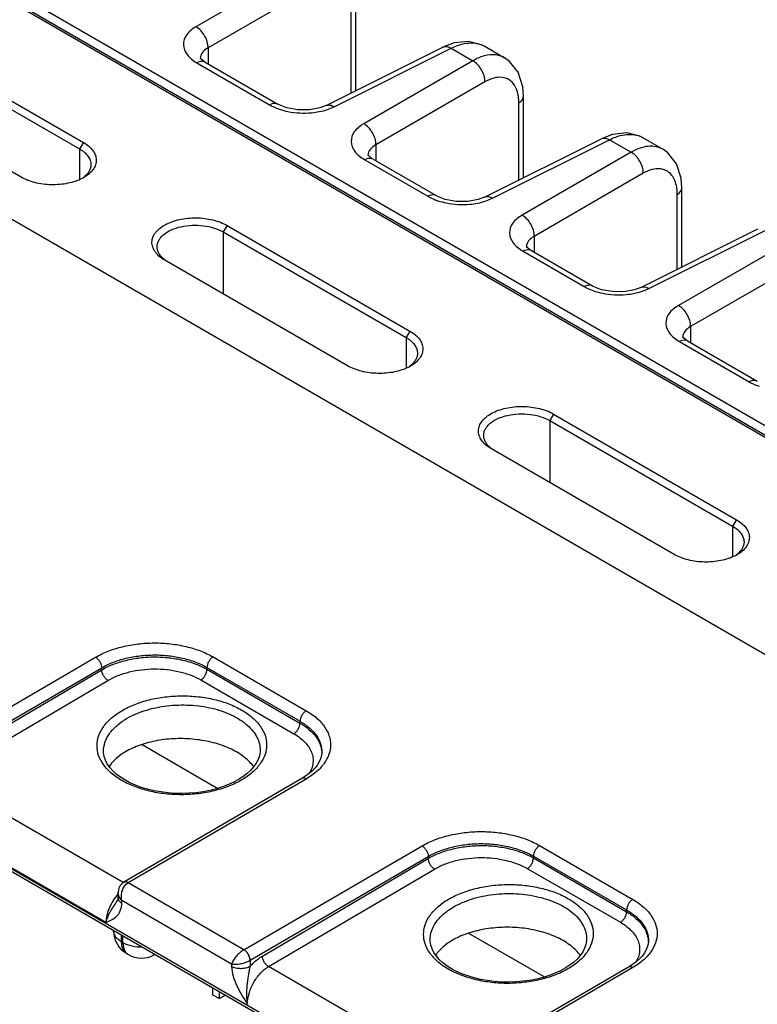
# Model space of a CAD drawing. Header units: inches. Extents: x 0 to 34, y 0 to 22.
# Tile 53 of 157: x 7 to 8.3, y 5.2 to 6.8. Entities that reach past the tile are written whole.
import ezdxf

# ---------------------------------------------------------------- set-up
doc = ezdxf.new("R2010")
doc.units = ezdxf.units.IN
doc.header["$LTSCALE"] = 1.87
doc.header["$MEASUREMENT"] = 0
doc.layers.get('0').update_dxf_attribs({"linetype": 'CONTINUOUS'})

msp = doc.modelspace()

# ---------------------------------------------------------------- linework, layer by layer
at = {"color": 7, "linetype": 'CONTINUOUS'}
for p, q in [((4.0513, 8.5833), (10.2445, 5.0077)), ((5.5526, 7.6965), (10.226, 4.9984)), ((5.558, 7.697), (10.2315, 4.9989)), ((9.9032, 4.8121), (5.2242, 7.5134)), ((7.482, 6.9379), (7.2952, 6.8301)), ((7.5028, 6.9018), (7.3161, 6.7939)), ((7.5612, 6.7166), (7.5612, 6.8656)), ((7.5691, 6.7205), (7.5691, 6.8772)), ((4.4708, 6.8368), (8.8992, 4.2801)), ((4.4737, 6.8303), (8.9021, 4.2736)), ((6.7892, 6.8129), (7.1024, 6.6321)), ((6.7827, 6.8018), (7.0959, 6.621)), ((7.5183, 6.6951), (7.7186, 6.7952)), ((7.738, 6.8025), (7.7186, 6.7952)), ((7.7186, 6.7952), (7.7186, 6.7952)), ((7.7901, 6.7967), (7.8241, 6.777)), ((7.3161, 6.7939), (7.3161, 6.7666)), ((7.5322, 6.6932), (7.7325, 6.7933)), ((7.7325, 6.7933), (7.7695, 6.7719)), ((7.2971, 6.7683), (7.4215, 6.6966)), ((7.3026, 6.7757), (7.3026, 6.7756)), ((7.3038, 6.775), (7.3027, 6.7764)), ((7.3111, 6.7694), (7.4355, 6.6976)), ((7.7695, 6.7719), (7.5827, 6.6641)), ((6.9957, 6.5727), (6.6825, 6.7535)), ((7.7903, 6.7358), (7.6036, 6.628)), ((7.8566, 6.572), (7.8566, 6.7112)), ((7.4355, 6.6976), (7.4355, 6.6976)), ((7.8487, 6.568), (7.8487, 6.6996)), ((8.0093, 6.6459), (7.9899, 6.6385)), ((7.1024, 6.6321), (7.0959, 6.621)), ((7.6036, 6.628), (7.6036, 6.6006)), ((7.7896, 6.5385), (7.9899, 6.6385)), ((7.8035, 6.5366), (8.0038, 6.6366)), ((7.9899, 6.6385), (7.9899, 6.6385)), ((8.0038, 6.6366), (8.0408, 6.6153)), ((8.0614, 6.64), (8.0954, 6.6204)), ((7.0959, 6.621), (7.0959, 6.5684)), ((7.5901, 6.6097), (7.5901, 6.6097)), ((7.5913, 6.609), (7.5902, 6.6104)), ((8.0408, 6.6153), (7.854, 6.5075)), ((7.5846, 6.6024), (7.6928, 6.5399)), ((7.5987, 6.6034), (7.7068, 6.541)), ((8.0616, 6.5792), (7.8749, 6.4713)), ((8.12, 6.4151), (8.12, 6.543)), ((8.1279, 6.419), (8.1279, 6.5546)), ((7.7068, 6.541), (7.7068, 6.541)), ((7.3487, 6.4899), (7.3422, 6.4788)), ((7.3422, 6.4788), (7.3422, 6.3726)), ((7.3422, 6.4788), (7.6554, 6.298)), ((7.3487, 6.4899), (7.6619, 6.3091)), ((8.0575, 6.3839), (8.2578, 6.4839)), ((8.0714, 6.382), (8.2717, 6.482)), ((7.8749, 6.4713), (7.8749, 6.444)), ((8.3087, 6.4606), (8.1219, 6.3528)), ((7.8559, 6.4457), (7.9606, 6.3853)), ((7.8614, 6.4531), (7.8614, 6.453)), ((7.8626, 6.4524), (7.8615, 6.4538)), ((7.87, 6.4468), (7.9747, 6.3863)), ((7.242, 6.4305), (7.2411, 6.431)), ((7.5552, 6.2496), (7.242, 6.4305)), ((7.2458, 6.4282), (7.2422, 6.4307)), ((8.3295, 6.4245), (8.1427, 6.3167)), ((7.9747, 6.3863), (7.9747, 6.3863)), ((7.6619, 6.3091), (7.6554, 6.298)), ((8.1427, 6.3167), (8.1427, 6.2893)), ((7.6554, 6.298), (7.6554, 6.2454)), ((8.1238, 6.2911), (8.2431, 6.2222)), ((8.1293, 6.2984), (8.1293, 6.2984)), ((8.1305, 6.2977), (8.1294, 6.2992)), ((8.1378, 6.2921), (8.2571, 6.2233)), ((8.2571, 6.2233), (8.2571, 6.2233)), ((7.9082, 6.1669), (7.9017, 6.1558)), ((7.9017, 6.1558), (8.2149, 5.975)), ((7.9017, 6.1558), (7.9017, 6.0496)), ((7.9082, 6.1669), (8.2214, 5.9861)), ((7.8015, 6.1074), (7.8006, 6.108)), ((8.1147, 5.9266), (7.8015, 6.1074)), ((7.8053, 6.1052), (7.8017, 6.1077)), ((8.2214, 5.9861), (8.2149, 5.975)), ((8.2149, 5.975), (8.2149, 5.9224)), ((6.818, 5.5728), (7.1232, 5.7506)), ((7.3247, 5.7511), (7.4843, 5.659)), ((6.8287, 5.5547), (7.1338, 5.7325)), ((7.1338, 5.7291), (7.1338, 5.7325)), ((7.3141, 5.733), (7.4737, 5.6409)), ((7.3141, 5.7299), (7.3141, 5.733)), ((6.8496, 5.562), (7.1338, 5.7291)), ((7.3141, 5.7299), (7.4736, 5.6378)), ((6.8603, 5.5439), (7.1445, 5.711)), ((7.3036, 5.7118), (7.4631, 5.6197)), ((7.4736, 5.6378), (7.4737, 5.6409)), ((7.203, 5.6012), (7.3329, 5.5261)), ((7.1371, 5.5891), (7.1371, 5.5891)), ((7.4052, 5.5906), (7.4052, 5.5906)), ((7.511, 5.5875), (7.511, 5.5875)), ((7.1708, 5.3647), (6.8603, 5.5439)), ((7.4768, 5.5429), (7.1716, 5.3652)), ((7.4843, 5.5421), (7.179, 5.3644)), ((7.1411, 5.2964), (6.8243, 5.4793)), ((7.3775, 5.2498), (7.6827, 5.4276)), ((7.8842, 5.4281), (8.0438, 5.336)), ((7.3882, 5.2317), (7.6933, 5.4094)), ((7.4091, 5.239), (7.6933, 5.4061)), ((7.6933, 5.4061), (7.6933, 5.4094)), ((7.8736, 5.41), (8.0332, 5.3178)), ((7.8736, 5.4069), (7.8736, 5.41)), ((7.8736, 5.4069), (8.0331, 5.3148)), ((7.4198, 5.2209), (7.704, 5.3879)), ((7.8631, 5.3888), (8.0226, 5.2967)), ((7.1728, 5.3657), (7.1715, 5.3651)), ((7.3775, 5.2498), (7.179, 5.3644)), ((7.1618, 5.3391), (7.1619, 5.3477)), ((7.1604, 5.3333), (7.1604, 5.3333)), ((7.1683, 5.3295), (7.1684, 5.3339)), ((7.3565, 5.2253), (7.1684, 5.3339)), ((8.0331, 5.3148), (8.0332, 5.3178)), ((7.1542, 5.2827), (7.1542, 5.2821)), ((7.7625, 5.2781), (7.8924, 5.2031)), ((7.1674, 5.2751), (7.1674, 5.2637)), ((7.1674, 5.2637), (7.1703, 5.262)), ((7.1703, 5.262), (7.1703, 5.2734)), ((7.6966, 5.2661), (7.6966, 5.2661)), ((7.9647, 5.2676), (7.9647, 5.2676)), ((8.0705, 5.2644), (8.0705, 5.2644)), ((7.1767, 5.2431), (7.1796, 5.2414)), ((7.2235, 5.2408), (7.2252, 5.2417)), ((7.3882, 5.2317), (7.3884, 5.2212)), ((7.3565, 5.2253), (7.3565, 5.2209)), ((7.7303, 5.0416), (7.4198, 5.2209)), ((8.0363, 5.2199), (7.7311, 5.0422)), ((8.0438, 5.2191), (7.7385, 5.0414)), ((7.3237, 5.1848), (7.3237, 5.1728)), ((7.3355, 5.1661), (7.3355, 5.1781)), ((7.3237, 5.1728), (7.3355, 5.1661)), ((7.3459, 5.1721), (7.3355, 5.1661))]:
    msp.add_line(p, q, dxfattribs=at)
for points in [[(7.7902, 6.7966), (7.7847, 6.7994), (7.7623, 6.8049), (7.738, 6.8025)], [(7.3111, 6.7694), (7.3099, 6.7701), (7.3038, 6.775)], [(7.8566, 6.7112), (7.8554, 6.7273), (7.8475, 6.7522), (7.8327, 6.7709), (7.8241, 6.777)], [(7.5183, 6.6951), (7.5077, 6.6911), (7.4899, 6.6878), (7.4699, 6.6878), (7.4512, 6.6912), (7.4369, 6.6969), (7.4355, 6.6976)], [(8.0615, 6.64), (8.056, 6.6428), (8.0336, 6.6483), (8.0093, 6.6459)], [(7.5987, 6.6034), (7.5974, 6.6041), (7.5913, 6.609)], [(8.1279, 6.5546), (8.1267, 6.5707), (8.1188, 6.5956), (8.104, 6.6143), (8.0954, 6.6204)], [(7.7896, 6.5385), (7.779, 6.5345), (7.7612, 6.5312), (7.7412, 6.5312), (7.7225, 6.5346), (7.7082, 6.5402), (7.7068, 6.541)], [(7.87, 6.4468), (7.8687, 6.4475), (7.8626, 6.4524)], [(8.0575, 6.3839), (8.0469, 6.3798), (8.0291, 6.3765), (8.0091, 6.3766), (7.9904, 6.3799), (7.9761, 6.3856), (7.9747, 6.3863)], [(8.1378, 6.2921), (8.1366, 6.2929), (8.1305, 6.2977)], [(7.3682, 5.541), (7.3605, 5.5369), (7.3512, 5.5326), (7.3411, 5.5287), (7.3305, 5.5254), (7.3193, 5.5226), (7.3077, 5.5203), (7.2958, 5.5187), (7.2837, 5.5177), (7.2714, 5.5173), (7.2592, 5.5175), (7.247, 5.5184), (7.2351, 5.5199), (7.2235, 5.522), (7.2123, 5.5246), (7.2016, 5.5278), (7.1915, 5.5316), (7.1822, 5.5358), (7.1736, 5.5404), (7.1658, 5.5453), (7.1588, 5.5506), (7.1528, 5.5562), (7.1477, 5.562), (7.1435, 5.5681), (7.1404, 5.5743), (7.1383, 5.5807), (7.1372, 5.5873), (7.1371, 5.5891)], [(7.4052, 5.5906), (7.4051, 5.5886), (7.4041, 5.5819), (7.4018, 5.5754), (7.3986, 5.569), (7.3942, 5.5628), (7.3889, 5.5568), (7.3827, 5.5511), (7.3755, 5.5457), (7.3682, 5.541)], [(7.511, 5.5875), (7.5105, 5.5825), (7.509, 5.5769), (7.5067, 5.5715), (7.5035, 5.5662), (7.4995, 5.5611), (7.4948, 5.5561), (7.4893, 5.5514), (7.483, 5.5468), (7.4768, 5.5429)], [(7.1715, 5.3651), (7.1695, 5.3638), (7.1675, 5.362), (7.1657, 5.3599), (7.1643, 5.3575), (7.1632, 5.3549), (7.1624, 5.352), (7.1619, 5.349), (7.1619, 5.3477)], [(7.1618, 5.3391), (7.1616, 5.3373), (7.1614, 5.3358), (7.1611, 5.3346), (7.1607, 5.3338), (7.1604, 5.3333)], [(7.9277, 5.218), (7.92, 5.2138), (7.9107, 5.2095), (7.9006, 5.2057), (7.89, 5.2023), (7.8788, 5.1995), (7.8672, 5.1973), (7.8553, 5.1957), (7.8432, 5.1947), (7.8309, 5.1943), (7.8187, 5.1945), (7.8065, 5.1954), (7.7946, 5.1969), (7.783, 5.199), (7.7718, 5.2016), (7.7611, 5.2048), (7.751, 5.2085), (7.7417, 5.2127), (7.7331, 5.2173), (7.7253, 5.2223), (7.7183, 5.2276), (7.7123, 5.2332), (7.7072, 5.239), (7.703, 5.245), (7.6999, 5.2513), (7.6978, 5.2577), (7.6967, 5.2642), (7.6966, 5.2661)], [(7.9647, 5.2676), (7.9646, 5.2656), (7.9636, 5.2589), (7.9613, 5.2523), (7.9581, 5.2459), (7.9537, 5.2398), (7.9484, 5.2338), (7.9422, 5.2281), (7.935, 5.2227), (7.9277, 5.218)], [(8.0705, 5.2644), (8.07, 5.2594), (8.0685, 5.2539), (8.0662, 5.2484), (8.063, 5.2432), (8.059, 5.2381), (8.0543, 5.2331), (8.0488, 5.2284), (8.0425, 5.2238), (8.0363, 5.2199)]]:
    msp.add_lwpolyline(points, dxfattribs=at)
for centre, radius, start, end in [((7.3174, 6.7757), 0.0149, 177.4495, 179.9914), ((7.605, 6.6097), 0.0149, 177.4495, 179.9914), ((7.0726, 6.6115), 0.0494, 304.0016, 308.0389), ((7.0677, 6.6338), 0.0712, 297.2007, 299.9906), ((7.8762, 6.4531), 0.0149, 177.4495, 179.9914), ((7.2725, 6.4706), 0.0501, 231.4599, 232.682), ((8.1441, 6.2984), 0.0149, 177.4495, 179.9914), ((7.6321, 6.2884), 0.0494, 304.0016, 308.0389), ((7.6272, 6.3107), 0.0712, 297.2007, 299.9906), ((7.832, 6.1475), 0.0501, 231.4599, 232.682), ((8.1916, 5.9654), 0.0494, 304.0016, 308.0389), ((8.1867, 5.9877), 0.0712, 297.2007, 299.9906), ((7.4678, 5.5855), 0.0432, 0.8304, 2.6699), ((7.1992, 5.2821), 0.045, 179.9999, 240.0004), ((8.0273, 5.2624), 0.0432, 0.8304, 2.6699), ((7.2021, 5.2804), 0.045, 240.0013, 298.268), ((7.2163, 5.2541), 0.0151, 298.2821, 305.6335), ((7.3774, 5.2504), 0.0216, 299.8597, 300.073)]:
    msp.add_arc(centre, radius, start, end, dxfattribs=at)
for points, knots in [([(7.2952, 6.8301), (7.289, 6.8265), (7.2784, 6.8184), (7.2714, 6.7992), (7.2797, 6.7803), (7.2907, 6.7721), (7.2971, 6.7683)], [0, 0, 0, 0, 0.270831, 0.491312, 0.717615, 1, 1, 1, 1]), ([(7.3161, 6.7939), (7.3163, 6.8011), (7.3116, 6.8155), (7.3015, 6.8267), (7.2952, 6.8301)], [0, 0, 0, 0, 0.500001, 1, 1, 1, 1]), ([(7.7186, 6.7952), (7.7205, 6.7962), (7.7257, 6.7967), (7.7302, 6.7947), (7.7325, 6.7933)], [0, 0, 0, 0, 0.452193, 1, 1, 1, 1]), ([(7.7325, 6.7933), (7.736, 6.7951), (7.7491, 6.8008), (7.7639, 6.8035), (7.7741, 6.802)], [0, 0, 0, 0, 0.277606, 1, 1, 1, 1]), ([(7.7741, 6.802), (7.7755, 6.8018), (7.7811, 6.8008), (7.7865, 6.7988), (7.7901, 6.7967)], [0, 0, 0, 0, 0.256488, 1, 1, 1, 1]), ([(7.3161, 6.7939), (7.3124, 6.7919), (7.306, 6.7873), (7.3027, 6.7798), (7.3026, 6.7764)], [0, 0, 0, 0, 0.551995, 1, 1, 1, 1]), ([(7.8241, 6.777), (7.8167, 6.7813), (7.7966, 6.7844), (7.7785, 6.7771), (7.7695, 6.7719)], [0, 0, 0, 0, 0.449967, 1, 1, 1, 1]), ([(7.3111, 6.7694), (7.3102, 6.7699), (7.3056, 6.7717), (7.3004, 6.7701), (7.2971, 6.7683)], [0, 0, 0, 0, 0.222728, 1, 1, 1, 1]), ([(7.7903, 6.7358), (7.7905, 6.743), (7.7859, 6.7573), (7.7758, 6.7685), (7.7695, 6.7719)], [0, 0, 0, 0, 0.500001, 1, 1, 1, 1]), ([(7.841, 6.7302), (7.8386, 6.7338), (7.8324, 6.7402), (7.8193, 6.7445), (7.8046, 6.7428), (7.7951, 6.7385), (7.7903, 6.7358)], [0, 0, 0, 0, 0.23, 0.45571, 0.706735, 1, 1, 1, 1]), ([(7.8479, 6.7106), (7.8476, 6.7124), (7.8464, 6.7193), (7.8438, 6.726), (7.841, 6.7302)], [0, 0, 0, 0, 0.271595, 1, 1, 1, 1]), ([(7.8487, 6.6996), (7.8499, 6.7004), (7.8537, 6.7031), (7.8566, 6.7078), (7.8566, 6.7112)], [0, 0, 0, 0, 0.291469, 1, 1, 1, 1]), ([(7.4355, 6.6976), (7.4346, 6.6982), (7.43, 6.6999), (7.4248, 6.6983), (7.4215, 6.6966)], [0, 0, 0, 0, 0.222739, 1, 1, 1, 1]), ([(7.4215, 6.6966), (7.4228, 6.6958), (7.4283, 6.6928), (7.4341, 6.6905), (7.4386, 6.6889)], [0, 0, 0, 0, 0.238874, 1, 1, 1, 1]), ([(7.5183, 6.6951), (7.5203, 6.6961), (7.5254, 6.6967), (7.53, 6.6946), (7.5322, 6.6932)], [0, 0, 0, 0, 0.452184, 1, 1, 1, 1]), ([(7.453, 6.6851), (7.4662, 6.6824), (7.4844, 6.6815), (7.5022, 6.684), (7.5065, 6.6848)], [0, 0, 0, 0, 0.753743, 1, 1, 1, 1]), ([(7.5827, 6.6641), (7.5765, 6.6605), (7.5659, 6.6524), (7.559, 6.6332), (7.5672, 6.6143), (7.5782, 6.6061), (7.5846, 6.6024)], [0, 0, 0, 0, 0.270831, 0.491312, 0.717615, 1, 1, 1, 1]), ([(7.6036, 6.628), (7.6038, 6.6351), (7.5991, 6.6495), (7.589, 6.6607), (7.5827, 6.6641)], [0, 0, 0, 0, 0.500001, 1, 1, 1, 1]), ([(8.0038, 6.6366), (8.0073, 6.6384), (8.0204, 6.6442), (8.0352, 6.6468), (8.0454, 6.6454)], [0, 0, 0, 0, 0.277606, 1, 1, 1, 1]), ([(8.0454, 6.6454), (8.0468, 6.6452), (8.0524, 6.6442), (8.0578, 6.6421), (8.0614, 6.64)], [0, 0, 0, 0, 0.256488, 1, 1, 1, 1]), ([(7.1024, 6.6321), (7.1056, 6.6302), (7.1116, 6.6262), (7.1187, 6.6188), (7.1233, 6.6107), (7.125, 6.6021), (7.1236, 6.5934), (7.1193, 6.5853), (7.1123, 6.578), (7.1065, 6.574), (7.1033, 6.5721)], [0, 0, 0, 0, 0.145784, 0.277312, 0.394839, 0.503729, 0.611951, 0.727401, 0.855896, 1, 1, 1, 1]), ([(7.6036, 6.628), (7.5999, 6.6259), (7.5935, 6.6213), (7.5903, 6.6138), (7.5901, 6.6104)], [0, 0, 0, 0, 0.551995, 1, 1, 1, 1]), ([(7.9899, 6.6385), (7.9918, 6.6395), (7.997, 6.6401), (8.0015, 6.638), (8.0038, 6.6366)], [0, 0, 0, 0, 0.452193, 1, 1, 1, 1]), ([(8.0954, 6.6204), (8.088, 6.6246), (8.0679, 6.6278), (8.0498, 6.6204), (8.0408, 6.6153)], [0, 0, 0, 0, 0.449967, 1, 1, 1, 1]), ([(7.0959, 6.621), (7.0988, 6.6193), (7.1041, 6.6157), (7.1104, 6.6092), (7.1144, 6.6019), (7.1154, 6.5967), (7.1154, 6.5942)], [0, 0, 0, 0, 0.290007, 0.551143, 0.784075, 1, 1, 1, 1]), ([(8.0616, 6.5792), (8.0618, 6.5863), (8.0572, 6.6007), (8.0471, 6.6119), (8.0408, 6.6153)], [0, 0, 0, 0, 0.500001, 1, 1, 1, 1]), ([(7.1154, 6.5942), (7.1154, 6.5923), (7.1148, 6.5883), (7.1123, 6.5825), (7.1084, 6.5771), (7.1049, 6.574), (7.103, 6.5725)], [0, 0, 0, 0, 0.226687, 0.463562, 0.719523, 1, 1, 1, 1]), ([(7.5987, 6.6034), (7.5977, 6.604), (7.5931, 6.6057), (7.5879, 6.6041), (7.5846, 6.6024)], [0, 0, 0, 0, 0.222728, 1, 1, 1, 1]), ([(8.1123, 6.5736), (8.1099, 6.5772), (8.1037, 6.5836), (8.0906, 6.5878), (8.0759, 6.5861), (8.0664, 6.5819), (8.0616, 6.5792)], [0, 0, 0, 0, 0.23, 0.45571, 0.706735, 1, 1, 1, 1]), ([(7.1003, 6.5705), (7.0926, 6.5665), (7.0752, 6.5609), (7.0475, 6.5586), (7.0201, 6.5621), (7.0031, 6.5684), (6.9957, 6.5727)], [0, 0, 0, 0, 0.238802, 0.501796, 0.76391, 1, 1, 1, 1]), ([(8.1192, 6.5539), (8.1189, 6.5558), (8.1177, 6.5627), (8.1151, 6.5693), (8.1123, 6.5736)], [0, 0, 0, 0, 0.27161, 1, 1, 1, 1]), ([(7.7068, 6.541), (7.7059, 6.5415), (7.7013, 6.5432), (7.6961, 6.5417), (7.6928, 6.5399)], [0, 0, 0, 0, 0.222739, 1, 1, 1, 1]), ([(8.12, 6.543), (8.1212, 6.5437), (8.125, 6.5465), (8.1279, 6.5512), (8.1279, 6.5546)], [0, 0, 0, 0, 0.291469, 1, 1, 1, 1]), ([(7.6928, 6.5399), (7.6941, 6.5392), (7.6996, 6.5362), (7.7054, 6.5338), (7.7099, 6.5323)], [0, 0, 0, 0, 0.238874, 1, 1, 1, 1]), ([(7.7243, 6.5285), (7.7375, 6.5258), (7.7557, 6.5249), (7.7735, 6.5273), (7.7778, 6.5282)], [0, 0, 0, 0, 0.753743, 1, 1, 1, 1]), ([(7.7896, 6.5385), (7.7915, 6.5395), (7.7967, 6.5401), (7.8013, 6.538), (7.8035, 6.5366)], [0, 0, 0, 0, 0.452184, 1, 1, 1, 1]), ([(7.2411, 6.431), (7.2379, 6.4329), (7.232, 6.4371), (7.2251, 6.4446), (7.2208, 6.4528), (7.2194, 6.4615), (7.2212, 6.4701), (7.2258, 6.4782), (7.2331, 6.4855), (7.2427, 6.4917), (7.2541, 6.4968), (7.2718, 6.5018), (7.2957, 6.504), (7.3196, 6.5012), (7.3372, 6.4957), (7.3451, 6.492), (7.3487, 6.4899)], [0, 0, 0, 0, 0.059763, 0.113537, 0.161619, 0.206448, 0.251384, 0.299676, 0.353597, 0.414055, 0.480866, 0.553057, 0.706959, 0.860948, 0.933459, 1, 1, 1, 1]), ([(7.854, 6.5075), (7.8478, 6.5039), (7.8372, 6.4958), (7.8303, 6.4766), (7.8385, 6.4577), (7.8495, 6.4494), (7.8559, 6.4457)], [0, 0, 0, 0, 0.270831, 0.491312, 0.717615, 1, 1, 1, 1]), ([(7.8749, 6.4713), (7.8751, 6.4785), (7.8704, 6.4928), (7.8603, 6.5041), (7.854, 6.5075)], [0, 0, 0, 0, 0.500001, 1, 1, 1, 1]), ([(7.2288, 6.4535), (7.2288, 6.4554), (7.2293, 6.4592), (7.2315, 6.4646), (7.2352, 6.4698), (7.242, 6.4764), (7.2536, 6.4832), (7.2702, 6.4884), (7.2889, 6.4908), (7.3081, 6.49), (7.3262, 6.4863), (7.3373, 6.4816), (7.3422, 6.4788)], [0, 0, 0, 0, 0.042224, 0.08617, 0.133378, 0.18484, 0.301554, 0.435303, 0.58023, 0.728274, 0.871012, 1, 1, 1, 1]), ([(7.8749, 6.4713), (7.8712, 6.4693), (7.8648, 6.4647), (7.8616, 6.4572), (7.8614, 6.4537)], [0, 0, 0, 0, 0.551995, 1, 1, 1, 1]), ([(7.2413, 6.4314), (7.2394, 6.4329), (7.2359, 6.4362), (7.2319, 6.4417), (7.2294, 6.4475), (7.2288, 6.4516), (7.2288, 6.4535)], [0, 0, 0, 0, 0.281767, 0.53883, 0.775126, 1, 1, 1, 1]), ([(7.87, 6.4468), (7.869, 6.4473), (7.8644, 6.449), (7.8592, 6.4475), (7.8559, 6.4457)], [0, 0, 0, 0, 0.222728, 1, 1, 1, 1]), ([(7.9747, 6.3863), (7.9738, 6.3869), (7.9691, 6.3886), (7.9639, 6.387), (7.9606, 6.3853)], [0, 0, 0, 0, 0.222739, 1, 1, 1, 1]), ([(7.9606, 6.3853), (7.9619, 6.3845), (7.9675, 6.3815), (7.9733, 6.3792), (7.9778, 6.3777)], [0, 0, 0, 0, 0.238874, 1, 1, 1, 1]), ([(7.9922, 6.3738), (8.0054, 6.3712), (8.0236, 6.3702), (8.0413, 6.3727), (8.0457, 6.3735)], [0, 0, 0, 0, 0.753743, 1, 1, 1, 1]), ([(8.0575, 6.3839), (8.0594, 6.3848), (8.0646, 6.3854), (8.0691, 6.3834), (8.0714, 6.382)], [0, 0, 0, 0, 0.452184, 1, 1, 1, 1]), ([(8.1219, 6.3528), (8.1157, 6.3493), (8.1051, 6.3411), (8.0981, 6.3219), (8.1064, 6.303), (8.1174, 6.2948), (8.1238, 6.2911)], [0, 0, 0, 0, 0.270831, 0.491312, 0.717615, 1, 1, 1, 1]), ([(8.1427, 6.3167), (8.143, 6.3238), (8.1383, 6.3382), (8.1282, 6.3494), (8.1219, 6.3528)], [0, 0, 0, 0, 0.500001, 1, 1, 1, 1]), ([(7.6619, 6.3091), (7.6651, 6.3072), (7.6711, 6.3032), (7.6782, 6.2958), (7.6828, 6.2877), (7.6845, 6.279), (7.6831, 6.2704), (7.6788, 6.2623), (7.6718, 6.255), (7.666, 6.2509), (7.6628, 6.2491)], [0, 0, 0, 0, 0.145784, 0.277312, 0.394839, 0.503729, 0.611951, 0.727401, 0.855896, 1, 1, 1, 1]), ([(8.1427, 6.3167), (8.1391, 6.3146), (8.1327, 6.31), (8.1294, 6.3025), (8.1293, 6.2991)], [0, 0, 0, 0, 0.551995, 1, 1, 1, 1]), ([(7.6554, 6.298), (7.6583, 6.2963), (7.6636, 6.2927), (7.6699, 6.2861), (7.6739, 6.2789), (7.6749, 6.2737), (7.6749, 6.2712)], [0, 0, 0, 0, 0.290007, 0.551143, 0.784075, 1, 1, 1, 1]), ([(8.1378, 6.2921), (8.1369, 6.2927), (8.1323, 6.2944), (8.1271, 6.2928), (8.1238, 6.2911)], [0, 0, 0, 0, 0.222728, 1, 1, 1, 1]), ([(7.6749, 6.2712), (7.6749, 6.2692), (7.6743, 6.2652), (7.6718, 6.2595), (7.6679, 6.2541), (7.6644, 6.251), (7.6625, 6.2495)], [0, 0, 0, 0, 0.226687, 0.463562, 0.719523, 1, 1, 1, 1]), ([(7.6598, 6.2474), (7.6521, 6.2435), (7.6347, 6.2379), (7.607, 6.2356), (7.5796, 6.2391), (7.5626, 6.2454), (7.5552, 6.2496)], [0, 0, 0, 0, 0.238802, 0.501796, 0.76391, 1, 1, 1, 1]), ([(8.2571, 6.2233), (8.2562, 6.2238), (8.2516, 6.2255), (8.2464, 6.224), (8.2431, 6.2222)], [0, 0, 0, 0, 0.222739, 1, 1, 1, 1]), ([(8.2431, 6.2222), (8.2444, 6.2215), (8.2499, 6.2185), (8.2557, 6.2161), (8.2603, 6.2146)], [0, 0, 0, 0, 0.238874, 1, 1, 1, 1]), ([(7.8006, 6.108), (7.7974, 6.1099), (7.7915, 6.114), (7.7846, 6.1215), (7.7803, 6.1298), (7.7789, 6.1385), (7.7807, 6.1471), (7.7853, 6.1552), (7.7926, 6.1625), (7.8022, 6.1687), (7.8136, 6.1738), (7.8313, 6.1788), (7.8552, 6.181), (7.8791, 6.1781), (7.8967, 6.1727), (7.9046, 6.169), (7.9082, 6.1669)], [0, 0, 0, 0, 0.059763, 0.113537, 0.161619, 0.206448, 0.251384, 0.299676, 0.353597, 0.414055, 0.480866, 0.553057, 0.706959, 0.860948, 0.933459, 1, 1, 1, 1]), ([(7.7883, 6.1305), (7.7883, 6.1324), (7.7888, 6.1362), (7.791, 6.1416), (7.7947, 6.1468), (7.8015, 6.1534), (7.8131, 6.1602), (7.8297, 6.1654), (7.8484, 6.1678), (7.8676, 6.167), (7.8857, 6.1632), (7.8968, 6.1586), (7.9017, 6.1558)], [0, 0, 0, 0, 0.042224, 0.08617, 0.133378, 0.18484, 0.301554, 0.435303, 0.58023, 0.728274, 0.871012, 1, 1, 1, 1]), ([(7.8008, 6.1084), (7.7989, 6.1099), (7.7954, 6.1131), (7.7914, 6.1186), (7.7889, 6.1245), (7.7883, 6.1285), (7.7883, 6.1305)], [0, 0, 0, 0, 0.281767, 0.53883, 0.775126, 1, 1, 1, 1]), ([(8.2214, 5.9861), (8.2246, 5.9842), (8.2306, 5.9801), (8.2377, 5.9728), (8.2423, 5.9646), (8.244, 5.956), (8.2426, 5.9474), (8.2383, 5.9393), (8.2313, 5.9319), (8.2255, 5.9279), (8.2223, 5.9261)], [0, 0, 0, 0, 0.145784, 0.277312, 0.394839, 0.503729, 0.611951, 0.727401, 0.855896, 1, 1, 1, 1]), ([(8.2149, 5.975), (8.2178, 5.9733), (8.2231, 5.9697), (8.2294, 5.9631), (8.2334, 5.9559), (8.2344, 5.9507), (8.2344, 5.9482)], [0, 0, 0, 0, 0.290007, 0.551143, 0.784075, 1, 1, 1, 1]), ([(8.2344, 5.9482), (8.2344, 5.9462), (8.2338, 5.9422), (8.2313, 5.9365), (8.2274, 5.9311), (8.2239, 5.928), (8.222, 5.9265)], [0, 0, 0, 0, 0.226687, 0.463562, 0.719523, 1, 1, 1, 1]), ([(8.2193, 5.9244), (8.2116, 5.9205), (8.1942, 5.9149), (8.1665, 5.9126), (8.1391, 5.916), (8.1221, 5.9224), (8.1147, 5.9266)], [0, 0, 0, 0, 0.238802, 0.501796, 0.76391, 1, 1, 1, 1]), ([(7.1232, 5.7506), (7.1301, 5.7546), (7.1452, 5.7617), (7.1697, 5.7693), (7.1963, 5.774), (7.2239, 5.7756), (7.2516, 5.7741), (7.2782, 5.7695), (7.3027, 5.7621), (7.3178, 5.7551), (7.3247, 5.7511)], [0, 0, 0, 0, 0.114317, 0.237579, 0.367259, 0.500264, 0.633233, 0.762806, 0.8859, 1, 1, 1, 1]), ([(7.1232, 5.7506), (7.1247, 5.7497), (7.1275, 5.7474), (7.1308, 5.7429), (7.1331, 5.7378), (7.1338, 5.7342), (7.1338, 5.7325)], [0, 0, 0, 0, 0.236839, 0.49918, 0.761966, 1, 1, 1, 1]), ([(7.1338, 5.7325), (7.14, 5.7361), (7.1535, 5.7425), (7.1755, 5.7493), (7.1993, 5.7535), (7.224, 5.755), (7.2487, 5.7536), (7.2725, 5.7495), (7.2945, 5.7429), (7.308, 5.7366), (7.3141, 5.733)], [0, 0, 0, 0, 0.114386, 0.237667, 0.367328, 0.500294, 0.63322, 0.762763, 0.885855, 1, 1, 1, 1]), ([(7.1338, 5.7291), (7.14, 5.7327), (7.1535, 5.739), (7.1755, 5.7458), (7.1993, 5.7501), (7.224, 5.7516), (7.2487, 5.7503), (7.2725, 5.7463), (7.2945, 5.7397), (7.308, 5.7334), (7.3141, 5.7299)], [0, 0, 0, 0, 0.11439, 0.237716, 0.367441, 0.500466, 0.633428, 0.762965, 0.885993, 1, 1, 1, 1]), ([(7.3247, 5.7511), (7.3232, 5.7503), (7.3204, 5.7479), (7.3171, 5.7434), (7.3148, 5.7383), (7.3142, 5.7347), (7.3141, 5.733)], [0, 0, 0, 0, 0.236971, 0.499182, 0.761837, 1, 1, 1, 1]), ([(7.1445, 5.711), (7.1431, 5.7118), (7.1402, 5.7142), (7.1369, 5.7187), (7.1346, 5.7237), (7.1339, 5.7273), (7.1338, 5.7291)], [0, 0, 0, 0, 0.236977, 0.499452, 0.762225, 1, 1, 1, 1]), ([(7.1445, 5.711), (7.15, 5.7142), (7.1619, 5.7198), (7.1883, 5.728), (7.2241, 5.7322), (7.2599, 5.7284), (7.2863, 5.7205), (7.2982, 5.7149), (7.3036, 5.7118)], [0, 0, 0, 0, 0.114584, 0.23805, 0.500529, 0.762721, 0.88585, 1, 1, 1, 1]), ([(7.3036, 5.7118), (7.3051, 5.7127), (7.3079, 5.715), (7.3112, 5.7195), (7.3134, 5.7246), (7.3141, 5.7282), (7.3141, 5.7299)], [0, 0, 0, 0, 0.237239, 0.499455, 0.761967, 1, 1, 1, 1]), ([(7.1684, 5.6591), (7.1754, 5.6633), (7.1908, 5.6706), (7.2158, 5.6784), (7.2429, 5.6832), (7.2711, 5.685), (7.2993, 5.6835), (7.3264, 5.6789), (7.3515, 5.6714), (7.3735, 5.6611), (7.3918, 5.6485), (7.4057, 5.6339), (7.4144, 5.6177), (7.4174, 5.6005), (7.4144, 5.5833), (7.4056, 5.5671), (7.3918, 5.5523), (7.3803, 5.5442), (7.3739, 5.5405)], [0, 0, 0, 0, 0.066647, 0.138458, 0.213967, 0.29138, 0.368748, 0.444129, 0.515738, 0.582127, 0.642376, 0.696367, 0.74505, 0.790648, 0.836321, 0.885205, 0.939466, 1, 1, 1, 1]), ([(7.1764, 5.6456), (7.1864, 5.6514), (7.2089, 5.6609), (7.2458, 5.6685), (7.2847, 5.6697), (7.3226, 5.6645), (7.3562, 5.6531), (7.3795, 5.6387), (7.393, 5.6247), (7.4002, 5.6139), (7.4045, 5.6024), (7.4053, 5.5945), (7.4052, 5.5906)], [0, 0, 0, 0, 0.12918, 0.271071, 0.418284, 0.562439, 0.695709, 0.812506, 0.864311, 0.912087, 0.956824, 1, 1, 1, 1]), ([(7.3739, 5.5405), (7.3668, 5.5364), (7.3515, 5.5291), (7.3264, 5.5213), (7.2993, 5.5164), (7.2711, 5.5147), (7.243, 5.5161), (7.2158, 5.5207), (7.1908, 5.5283), (7.1687, 5.5385), (7.1504, 5.5511), (7.1366, 5.5657), (7.1279, 5.5819), (7.1248, 5.5991), (7.1279, 5.6163), (7.1366, 5.6326), (7.1504, 5.6473), (7.162, 5.6554), (7.1684, 5.6591)], [0, 0, 0, 0, 0.066647, 0.138458, 0.213967, 0.29138, 0.368748, 0.444129, 0.515738, 0.582127, 0.642376, 0.696367, 0.74505, 0.790648, 0.836321, 0.885205, 0.939466, 1, 1, 1, 1]), ([(7.4843, 5.659), (7.4828, 5.6581), (7.48, 5.6558), (7.4767, 5.6513), (7.4744, 5.6462), (7.4737, 5.6426), (7.4737, 5.6409)], [0, 0, 0, 0, 0.236971, 0.499182, 0.761837, 1, 1, 1, 1]), ([(7.4843, 5.659), (7.4905, 5.6554), (7.5019, 5.6476), (7.5154, 5.6333), (7.524, 5.6175), (7.527, 5.6007), (7.524, 5.5839), (7.5154, 5.568), (7.5019, 5.5537), (7.4905, 5.5458), (7.4843, 5.5421)], [0, 0, 0, 0, 0.144537, 0.273946, 0.390489, 0.499486, 0.608578, 0.72537, 0.855113, 1, 1, 1, 1]), ([(7.1371, 5.5891), (7.137, 5.5944), (7.1387, 5.6053), (7.1468, 5.6206), (7.1596, 5.6344), (7.1704, 5.642), (7.1764, 5.6456)], [0, 0, 0, 0, 0.218251, 0.451446, 0.710523, 1, 1, 1, 1]), ([(7.4631, 5.6197), (7.4646, 5.6206), (7.4674, 5.6229), (7.4707, 5.6274), (7.4729, 5.6325), (7.4736, 5.6361), (7.4736, 5.6378)], [0, 0, 0, 0, 0.237239, 0.499455, 0.761967, 1, 1, 1, 1]), ([(7.4736, 5.6378), (7.479, 5.6347), (7.4889, 5.6279), (7.5008, 5.6156), (7.5086, 5.602), (7.5107, 5.5922), (7.5109, 5.5875)], [0, 0, 0, 0, 0.288187, 0.547413, 0.781575, 1, 1, 1, 1]), ([(7.4737, 5.6409), (7.4794, 5.6376), (7.4898, 5.6304), (7.502, 5.6174), (7.5096, 5.6028), (7.5112, 5.5924), (7.511, 5.5875)], [0, 0, 0, 0, 0.289805, 0.54863, 0.781505, 1, 1, 1, 1]), ([(7.4631, 5.6197), (7.4667, 5.6176), (7.4734, 5.6132), (7.4846, 5.6034), (7.4927, 5.5916), (7.4961, 5.5789), (7.4962, 5.5695), (7.4941, 5.5601), (7.4912, 5.5543), (7.4895, 5.5515)], [0, 0, 0, 0, 0.151386, 0.29149, 0.540083, 0.654317, 0.76626, 0.880185, 1, 1, 1, 1]), ([(7.3944, 5.5628), (7.39, 5.569), (7.3782, 5.5807), (7.3556, 5.5942), (7.3281, 5.6042), (7.2974, 5.6102), (7.2652, 5.612), (7.2333, 5.6093), (7.2036, 5.6023), (7.1854, 5.5947), (7.1772, 5.5901)], [0, 0, 0, 0, 0.09752, 0.209778, 0.335373, 0.470516, 0.610071, 0.748371, 0.879885, 1, 1, 1, 1]), ([(7.1772, 5.5901), (7.1709, 5.5866), (7.1595, 5.5789), (7.1501, 5.5687), (7.1466, 5.5634)], [0, 0, 0, 0, 0.531503, 1, 1, 1, 1]), ([(7.4843, 5.5421), (7.4836, 5.5425), (7.4823, 5.5431), (7.4803, 5.5436), (7.4784, 5.5436), (7.4772, 5.5432), (7.4768, 5.5429)], [0, 0, 0, 0, 0.290316, 0.549704, 0.782678, 1, 1, 1, 1]), ([(7.6827, 5.4276), (7.6896, 5.4316), (7.7047, 5.4387), (7.7292, 5.4462), (7.7558, 5.4509), (7.7834, 5.4526), (7.8111, 5.4511), (7.8377, 5.4465), (7.8622, 5.4391), (7.8773, 5.4321), (7.8842, 5.4281)], [0, 0, 0, 0, 0.114317, 0.237579, 0.367259, 0.500264, 0.633233, 0.762806, 0.8859, 1, 1, 1, 1]), ([(7.6933, 5.4094), (7.6995, 5.4131), (7.713, 5.4194), (7.735, 5.4262), (7.7588, 5.4305), (7.7835, 5.4319), (7.8082, 5.4306), (7.832, 5.4265), (7.854, 5.4198), (7.8675, 5.4135), (7.8736, 5.41)], [0, 0, 0, 0, 0.114386, 0.237667, 0.367328, 0.500294, 0.63322, 0.762763, 0.885855, 1, 1, 1, 1]), ([(7.6827, 5.4276), (7.6842, 5.4267), (7.687, 5.4244), (7.6903, 5.4199), (7.6926, 5.4148), (7.6933, 5.4112), (7.6933, 5.4094)], [0, 0, 0, 0, 0.236839, 0.49918, 0.761966, 1, 1, 1, 1]), ([(7.6933, 5.4061), (7.6995, 5.4097), (7.713, 5.416), (7.735, 5.4228), (7.7588, 5.4271), (7.7835, 5.4286), (7.8082, 5.4273), (7.832, 5.4233), (7.854, 5.4167), (7.8675, 5.4104), (7.8736, 5.4069)], [0, 0, 0, 0, 0.11439, 0.237716, 0.367441, 0.500466, 0.633428, 0.762965, 0.885993, 1, 1, 1, 1]), ([(7.8842, 5.4281), (7.8827, 5.4272), (7.8799, 5.4249), (7.8766, 5.4204), (7.8743, 5.4153), (7.8737, 5.4117), (7.8736, 5.41)], [0, 0, 0, 0, 0.236971, 0.499182, 0.761837, 1, 1, 1, 1]), ([(7.704, 5.3879), (7.7026, 5.3888), (7.6997, 5.3912), (7.6964, 5.3956), (7.6941, 5.4007), (7.6934, 5.4043), (7.6933, 5.4061)], [0, 0, 0, 0, 0.236977, 0.499452, 0.762225, 1, 1, 1, 1]), ([(7.704, 5.3879), (7.7095, 5.3911), (7.7214, 5.3968), (7.7478, 5.405), (7.7836, 5.4091), (7.8194, 5.4054), (7.8458, 5.3974), (7.8577, 5.3919), (7.8631, 5.3888)], [0, 0, 0, 0, 0.114584, 0.23805, 0.500529, 0.762721, 0.88585, 1, 1, 1, 1]), ([(7.8631, 5.3888), (7.8646, 5.3896), (7.8674, 5.392), (7.8707, 5.3965), (7.8729, 5.4015), (7.8736, 5.4051), (7.8736, 5.4069)], [0, 0, 0, 0, 0.237239, 0.499455, 0.761967, 1, 1, 1, 1]), ([(7.1684, 5.3339), (7.1677, 5.3367), (7.1673, 5.3412), (7.168, 5.347), (7.1701, 5.3552), (7.1744, 5.3617), (7.179, 5.3644)], [0, 0, 0, 0, 0.255616, 0.388083, 0.520717, 1, 1, 1, 1]), ([(7.1791, 5.3644), (7.1784, 5.3648), (7.1771, 5.3654), (7.1751, 5.3659), (7.1732, 5.3659), (7.1721, 5.3655), (7.1716, 5.3652)], [0, 0, 0, 0, 0.290317, 0.549705, 0.782678, 1, 1, 1, 1]), ([(7.179, 5.3644), (7.178, 5.365), (7.176, 5.3659), (7.1738, 5.3659), (7.1728, 5.3657)], [0, 0, 0, 0, 0.543377, 1, 1, 1, 1]), ([(7.7279, 5.3361), (7.7349, 5.3402), (7.7503, 5.3475), (7.7753, 5.3553), (7.8024, 5.3602), (7.8306, 5.362), (7.8588, 5.3605), (7.8859, 5.3559), (7.911, 5.3484), (7.933, 5.3381), (7.9513, 5.3255), (7.9652, 5.3109), (7.9739, 5.2947), (7.9769, 5.2775), (7.9739, 5.2603), (7.9651, 5.244), (7.9513, 5.2293), (7.9398, 5.2212), (7.9334, 5.2175)], [0, 0, 0, 0, 0.066647, 0.138458, 0.213967, 0.29138, 0.368748, 0.444129, 0.515738, 0.582127, 0.642376, 0.696367, 0.74505, 0.790648, 0.836321, 0.885205, 0.939466, 1, 1, 1, 1]), ([(7.1618, 5.3456), (7.1588, 5.342), (7.1531, 5.3344), (7.1467, 5.3219), (7.1424, 5.3092), (7.1412, 5.3005), (7.1411, 5.2964)], [0, 0, 0, 0, 0.260914, 0.522929, 0.773014, 1, 1, 1, 1]), ([(7.1619, 5.3477), (7.1619, 5.3452), (7.1632, 5.34), (7.1665, 5.3358), (7.1684, 5.3339)], [0, 0, 0, 0, 0.470706, 1, 1, 1, 1]), ([(7.7359, 5.3225), (7.7459, 5.3284), (7.7684, 5.3379), (7.8053, 5.3455), (7.8442, 5.3467), (7.8821, 5.3414), (7.9157, 5.3301), (7.939, 5.3157), (7.9525, 5.3017), (7.9597, 5.2908), (7.964, 5.2794), (7.9648, 5.2714), (7.9647, 5.2676)], [0, 0, 0, 0, 0.12918, 0.271071, 0.418284, 0.562439, 0.695709, 0.812506, 0.864311, 0.912087, 0.956824, 1, 1, 1, 1]), ([(7.1411, 5.2964), (7.1419, 5.2994), (7.1441, 5.3055), (7.1485, 5.3147), (7.1542, 5.324), (7.1583, 5.3301), (7.1604, 5.3333)], [0, 0, 0, 0, 0.221017, 0.465906, 0.727895, 1, 1, 1, 1]), ([(7.1411, 5.2964), (7.1444, 5.2978), (7.1509, 5.3005), (7.1584, 5.3056), (7.1632, 5.3113), (7.1671, 5.3185), (7.1683, 5.3251), (7.1683, 5.3295)], [0, 0, 0, 0, 0.231096, 0.462045, 0.581945, 0.709203, 1, 1, 1, 1]), ([(7.1618, 5.3391), (7.1617, 5.3382), (7.162, 5.3363), (7.1634, 5.3338), (7.1655, 5.3314), (7.1673, 5.3301), (7.1683, 5.3295)], [0, 0, 0, 0, 0.218564, 0.452157, 0.711178, 1, 1, 1, 1]), ([(7.9334, 5.2175), (7.9263, 5.2133), (7.911, 5.206), (7.8859, 5.1982), (7.8588, 5.1934), (7.8306, 5.1916), (7.8025, 5.1931), (7.7753, 5.1977), (7.7503, 5.2052), (7.7282, 5.2155), (7.7099, 5.2281), (7.6961, 5.2427), (7.6874, 5.2589), (7.6843, 5.2761), (7.6874, 5.2933), (7.6961, 5.3095), (7.7099, 5.3243), (7.7215, 5.3324), (7.7279, 5.3361)], [0, 0, 0, 0, 0.066647, 0.138458, 0.213967, 0.29138, 0.368748, 0.444129, 0.515738, 0.582127, 0.642376, 0.696367, 0.74505, 0.790648, 0.836321, 0.885205, 0.939466, 1, 1, 1, 1]), ([(8.0438, 5.336), (8.0423, 5.3351), (8.0395, 5.3327), (8.0362, 5.3283), (8.0339, 5.3232), (8.0332, 5.3196), (8.0332, 5.3178)], [0, 0, 0, 0, 0.236971, 0.499182, 0.761837, 1, 1, 1, 1]), ([(8.0438, 5.336), (8.05, 5.3323), (8.0614, 5.3245), (8.0749, 5.3103), (8.0835, 5.2944), (8.0865, 5.2776), (8.0835, 5.2608), (8.0749, 5.245), (8.0614, 5.2306), (8.05, 5.2228), (8.0438, 5.2191)], [0, 0, 0, 0, 0.144537, 0.273946, 0.390489, 0.499486, 0.608578, 0.72537, 0.855113, 1, 1, 1, 1]), ([(7.6966, 5.2661), (7.6965, 5.2714), (7.6982, 5.2823), (7.7063, 5.2976), (7.7191, 5.3114), (7.7299, 5.319), (7.7359, 5.3225)], [0, 0, 0, 0, 0.218251, 0.451446, 0.710523, 1, 1, 1, 1]), ([(8.0226, 5.2967), (8.0241, 5.2976), (8.0269, 5.2999), (8.0302, 5.3044), (8.0324, 5.3095), (8.0331, 5.3131), (8.0331, 5.3148)], [0, 0, 0, 0, 0.237239, 0.499455, 0.761967, 1, 1, 1, 1]), ([(8.0331, 5.3148), (8.0385, 5.3116), (8.0484, 5.3049), (8.0603, 5.2926), (8.0681, 5.279), (8.0702, 5.2692), (8.0704, 5.2644)], [0, 0, 0, 0, 0.288187, 0.547413, 0.781575, 1, 1, 1, 1]), ([(8.0332, 5.3178), (8.0389, 5.3145), (8.0493, 5.3074), (8.0615, 5.2943), (8.0691, 5.2798), (8.0707, 5.2694), (8.0705, 5.2644)], [0, 0, 0, 0, 0.289805, 0.54863, 0.781505, 1, 1, 1, 1]), ([(8.0226, 5.2967), (8.0262, 5.2946), (8.0329, 5.2902), (8.0441, 5.2803), (8.0522, 5.2686), (8.0556, 5.2559), (8.0557, 5.2465), (8.0536, 5.2371), (8.0507, 5.2313), (8.049, 5.2285)], [0, 0, 0, 0, 0.151386, 0.29149, 0.540083, 0.654317, 0.76626, 0.880185, 1, 1, 1, 1]), ([(7.1674, 5.2637), (7.1654, 5.2649), (7.1618, 5.2673), (7.1575, 5.2718), (7.1548, 5.2768), (7.1542, 5.2804), (7.1542, 5.2821)], [0, 0, 0, 0, 0.289804, 0.549051, 0.782229, 1, 1, 1, 1]), ([(7.9539, 5.2398), (7.9495, 5.246), (7.9377, 5.2577), (7.9151, 5.2711), (7.8876, 5.2812), (7.8569, 5.2872), (7.8247, 5.2889), (7.7928, 5.2862), (7.7631, 5.2793), (7.7449, 5.2717), (7.7367, 5.2671)], [0, 0, 0, 0, 0.09752, 0.209778, 0.335373, 0.470516, 0.610071, 0.748371, 0.879885, 1, 1, 1, 1]), ([(7.1674, 5.2637), (7.1674, 5.2615), (7.1677, 5.2571), (7.1695, 5.2512), (7.1724, 5.2463), (7.1752, 5.244), (7.1767, 5.2431)], [0, 0, 0, 0, 0.289803, 0.549049, 0.782228, 1, 1, 1, 1]), ([(7.1703, 5.262), (7.175, 5.2593), (7.1858, 5.2555), (7.1972, 5.2544), (7.2032, 5.2544)], [0, 0, 0, 0, 0.474452, 1, 1, 1, 1]), ([(7.1703, 5.262), (7.1703, 5.2597), (7.1707, 5.2554), (7.1724, 5.2495), (7.1754, 5.2446), (7.1782, 5.2423), (7.1796, 5.2414)], [0, 0, 0, 0, 0.289803, 0.54905, 0.782228, 1, 1, 1, 1]), ([(7.7367, 5.2671), (7.7304, 5.2636), (7.719, 5.2559), (7.7096, 5.2457), (7.7061, 5.2404)], [0, 0, 0, 0, 0.531503, 1, 1, 1, 1]), ([(7.3775, 5.2498), (7.3752, 5.2484), (7.3706, 5.245), (7.3645, 5.2389), (7.3596, 5.2322), (7.3572, 5.2276), (7.3565, 5.2253)], [0, 0, 0, 0, 0.249726, 0.52327, 0.783193, 1, 1, 1, 1]), ([(7.3881, 5.2317), (7.3881, 5.2334), (7.3874, 5.237), (7.3851, 5.2421), (7.3818, 5.2466), (7.379, 5.249), (7.3775, 5.2498)], [0, 0, 0, 0, 0.238177, 0.5011, 0.763425, 1, 1, 1, 1]), ([(7.3882, 5.2317), (7.3882, 5.2334), (7.3875, 5.2371), (7.3852, 5.2421), (7.3819, 5.2466), (7.379, 5.249), (7.3776, 5.2498)], [0, 0, 0, 0, 0.238034, 0.50082, 0.763161, 1, 1, 1, 1]), ([(7.3565, 5.2253), (7.3588, 5.2249), (7.364, 5.2247), (7.3722, 5.2258), (7.3805, 5.228), (7.3858, 5.2303), (7.3881, 5.2317)], [0, 0, 0, 0, 0.215825, 0.475673, 0.7497, 1, 1, 1, 1]), ([(7.3884, 5.2212), (7.3899, 5.223), (7.3961, 5.2298), (7.4033, 5.2356), (7.4091, 5.239)], [0, 0, 0, 0, 0.26489, 1, 1, 1, 1]), ([(7.4198, 5.2209), (7.4183, 5.2218), (7.4155, 5.2241), (7.4121, 5.2286), (7.4098, 5.2337), (7.4091, 5.2373), (7.4091, 5.239)], [0, 0, 0, 0, 0.236977, 0.499452, 0.762225, 1, 1, 1, 1]), ([(7.3884, 5.2212), (7.3861, 5.2199), (7.3808, 5.218), (7.3725, 5.217), (7.3641, 5.2178), (7.3588, 5.2196), (7.3565, 5.2209)], [0, 0, 0, 0, 0.23777, 0.501105, 0.76384, 1, 1, 1, 1]), ([(7.3565, 5.2209), (7.3566, 5.2154), (7.3588, 5.2041), (7.3652, 5.1878), (7.374, 5.1718), (7.3805, 5.1615), (7.3838, 5.1563)], [0, 0, 0, 0, 0.23031, 0.482494, 0.741136, 1, 1, 1, 1]), ([(7.3884, 5.2212), (7.3875, 5.2186), (7.3862, 5.2132), (7.3842, 5.2023), (7.3823, 5.1886), (7.3816, 5.1722), (7.3827, 5.1615), (7.3838, 5.1563)], [0, 0, 0, 0, 0.125418, 0.252803, 0.507817, 0.759073, 1, 1, 1, 1]), ([(7.3838, 5.1563), (7.3837, 5.1624), (7.3857, 5.1753), (7.3933, 5.1934), (7.4047, 5.2094), (7.4145, 5.2178), (7.4198, 5.2209)], [0, 0, 0, 0, 0.238311, 0.500863, 0.762948, 1, 1, 1, 1]), ([(8.0438, 5.2191), (8.0431, 5.2195), (8.0418, 5.2201), (8.0398, 5.2206), (8.0379, 5.2206), (8.0367, 5.2202), (8.0363, 5.2199)], [0, 0, 0, 0, 0.290316, 0.549704, 0.782678, 1, 1, 1, 1])]:
    msp.add_open_spline(points, degree=3, knots=knots, dxfattribs=at)
for points in [[(7.8487, 6.6996), (7.8487, 6.7033), (7.8484, 6.707), (7.8479, 6.7106)], [(7.521, 6.6886), (7.5248, 6.6899), (7.5286, 6.6914), (7.5322, 6.6932)], [(7.4386, 6.6889), (7.4433, 6.6874), (7.4482, 6.6861), (7.453, 6.6851)], [(7.5065, 6.6848), (7.5114, 6.6858), (7.5162, 6.687), (7.521, 6.6886)], [(8.12, 6.543), (8.12, 6.5466), (8.1197, 6.5503), (8.1192, 6.5539)], [(7.7099, 6.5323), (7.7146, 6.5307), (7.7195, 6.5295), (7.7243, 6.5285)], [(7.7778, 6.5282), (7.7827, 6.5291), (7.7875, 6.5304), (7.7923, 6.532)], [(7.7923, 6.532), (7.7961, 6.5333), (7.7999, 6.5348), (7.8035, 6.5366)], [(7.9778, 6.3777), (7.9825, 6.3761), (7.9873, 6.3748), (7.9922, 6.3738)], [(8.0457, 6.3735), (8.0506, 6.3745), (8.0554, 6.3757), (8.0601, 6.3773)], [(8.0601, 6.3773), (8.064, 6.3786), (8.0678, 6.3801), (8.0714, 6.382)]]:
    msp.add_open_spline(points, degree=3, dxfattribs=at)

doc.saveas('drawing.dxf')
